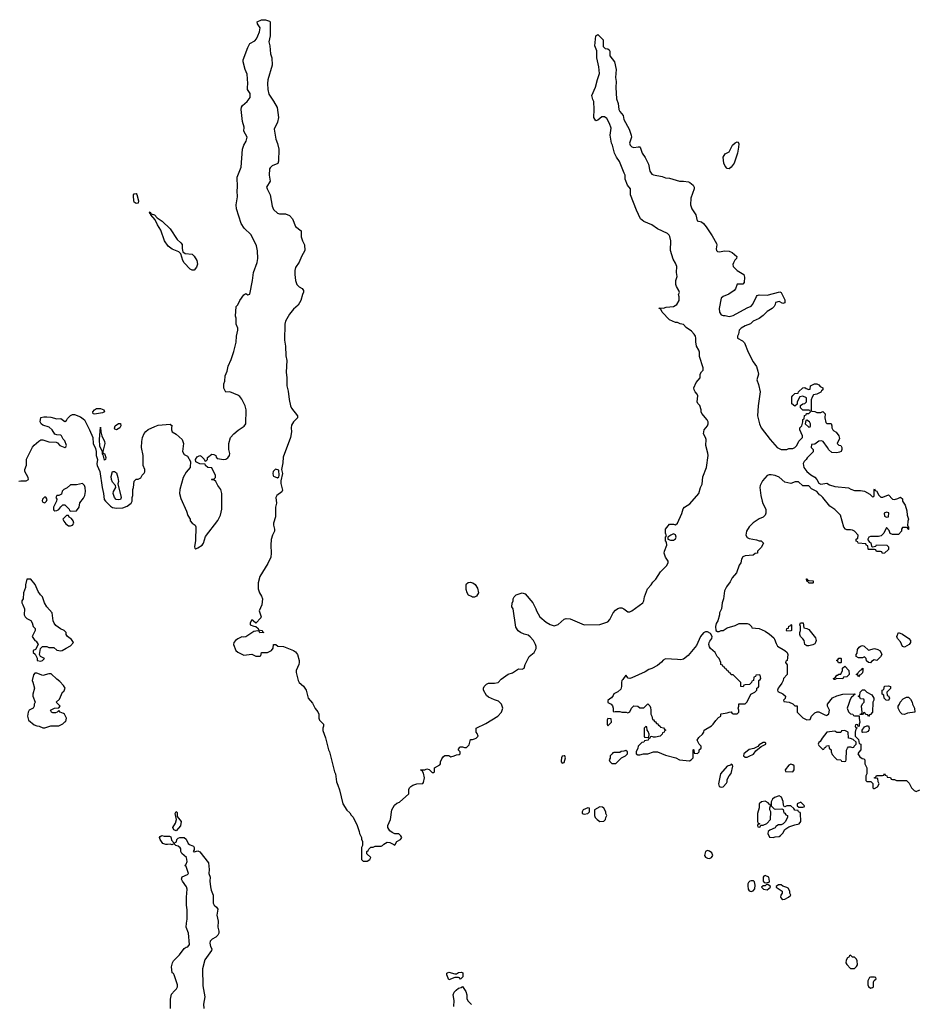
# Model space of a CAD drawing. Header units: inches. Extents: x 1861287 to 2052918, y 204622 to 437896.
# Tile 81 of 215: x 1905458 to 1914500, y 318393 to 328292. Entities that reach past the tile are written whole.
import ezdxf

# ---------------------------------------------------------------- set-up
doc = ezdxf.new("R2010")
doc.units = ezdxf.units.IN
doc.header["$MEASUREMENT"] = 0
for name, color, linetype in [('B9301', 7, 'Continuous'), ('B9302', 7, 'Continuous'), ('B9311', 7, 'Continuous'), ('B9312', 7, 'Continuous')]:
    doc.layers.add(name, color=color, linetype=linetype)

msp = doc.modelspace()

# ---------------------------------------------------------------- linework, layer by layer
at = {"layer": 'B9301', "color": 5}
for points, elevation in [([(1906943.3, 320000), (1906930, 319999), (1906926.9, 320000)], 140), ([(1906974.8, 318350), (1906974.3, 318445.7), (1906985.4, 318494.6), (1907012.7, 318530), (1907034.5, 318550), (1907043, 318570), (1907043.1, 318590), (1907009.6, 318689.6), (1907003.1, 318703.1), (1906989.4, 318710), (1906985.1, 318770), (1906992.4, 318810), (1907003.1, 318830), (1907063.5, 318890), (1907110, 318954.8), (1907130, 318966.8), (1907149.3, 318970.7), (1907165.6, 318994.4), (1907155.4, 319110), (1907131.6, 319170), (1907133.6, 319210), (1907142.4, 319250), (1907142.7, 319342.7), (1907134.5, 319390), (1907133.6, 319470), (1907142, 319550), (1907135.5, 319575.5), (1907092.7, 319630), (1907084.5, 319650), (1907090, 319676), (1907143.1, 319696.9), (1907155.3, 319710), (1907130, 319778), (1907118, 319790), (1907130, 319802), (1907140.9, 319830), (1907136, 319870), (1907088.7, 319910), (1907079, 319930), (1907077.2, 319957.2), (1907070, 319968), (1907050, 319982), (1907026, 319990), (1907016, 320000)], 140), ([(1906995, 320000), (1906990, 319998), (1906980, 320000)], 140), ([(1907164.8, 320000), (1907170, 319996.3), (1907204.7, 319984.7), (1907211.3, 319968.7), (1907212.7, 319947.3), (1907202, 319930), (1907210, 319926), (1907250, 319936), (1907270, 319926.8), (1907355.6, 319815.6), (1907360.9, 319750), (1907359, 319710), (1907372.3, 319670), (1907370.2, 319629.9), (1907375.4, 319575.4), (1907382.4, 319542.4), (1907404, 319490), (1907402, 319410), (1907411.1, 319391.1), (1907434.9, 319370), (1907448.4, 319350), (1907440.8, 319290), (1907452.5, 319230), (1907447.9, 319170), (1907459.6, 319130), (1907460.2, 319110), (1907450.1, 319089.9), (1907430.3, 319070), (1907392.7, 319047.3), (1907373.4, 319026.6), (1907367.7, 319007.8), (1907375.2, 318975.2), (1907388.2, 318950), (1907386, 318934), (1907318.5, 318841.5), (1907295.6, 318750), (1907299.4, 318579.4), (1907317.6, 318470), (1907306.5, 318393.5), (1907310.2, 318350)], 140), ([(1908902, 320000), (1908902, 319990), (1908894, 319970), (1908894, 319850), (1908910, 319834), (1908950, 319834), (1908978, 319850), (1908986, 319870), (1908947.3, 319907.3), (1908946, 319930), (1908962, 319938), (1908967.3, 319952.7), (1908987.3, 319972.7), (1909010, 319974), (1909030, 319982), (1909090, 319982), (1909106, 319990), (1909113.6, 320000)], 160), ([(1909218.2, 320000), (1909230, 319994), (1909233, 320000)], 160), ([(1909820.7, 318370), (1909824.2, 318430), (1909816.2, 318490), (1909825.1, 318514.9), (1909845.2, 318534.8), (1909870, 318554), (1909896.4, 318563.6), (1909910, 318574), (1909942, 318522), (1909951, 318490), (1909951.3, 318450), (1909964.5, 318424.5), (1909998, 318390)], 140)]:
    msp.add_lwpolyline(points, dxfattribs=dict(at, elevation=elevation))
at = {"layer": 'B9301', "color": 5, "elevation": 140}
msp.add_lwpolyline([(1909890, 318646), (1909879, 318659), (1909870, 318662), (1909830, 318664), (1909770, 318639), (1909750, 318688.7), (1909752.5, 318707.5), (1909770, 318718), (1909830, 318698.8), (1909850, 318701), (1909870, 318713), (1909898, 318718), (1909910.8, 318710.8), (1909911, 318669)], close=True, dxfattribs=at)
at = {"layer": 'B9302', "color": 5}
for points, elevation in [([(1905450, 323651), (1905470, 323656), (1905523.1, 323656.9), (1905548, 323670), (1905542, 323690), (1905509.3, 323750), (1905509.2, 323770), (1905528, 323812), (1905527.8, 323872.2), (1905586.3, 323993.7), (1905604.1, 324015.9), (1905650, 324056), (1905670, 324066.8), (1905690, 324066.8), (1905750, 324046.8), (1905823.6, 324043.6), (1905836.9, 324036.9), (1905862, 324010), (1905910, 323991.3), (1905922, 323998), (1905928.7, 324010), (1905910, 324058), (1905894, 324074), (1905878, 324110), (1905870, 324115.3), (1905830, 324118), (1905810, 324126), (1905782.7, 324170), (1905755.1, 324195.1), (1905690, 324217.2), (1905674, 324230), (1905664, 324250), (1905670, 324291.3), (1905700.2, 324299.8), (1905730, 324301), (1905770, 324297.3), (1905830, 324278.8), (1905870, 324282), (1905910, 324252), (1905930, 324262), (1905938, 324282), (1905970, 324314), (1905990, 324322), (1906010, 324322), (1906070, 324298), (1906107.7, 324267.7), (1906159.5, 324170), (1906192, 324090), (1906198, 324030), (1906221.4, 323981.4), (1906227.7, 323950), (1906228.2, 323910), (1906238.7, 323870), (1906232.4, 323827.6), (1906236, 323810), (1906264.4, 323750), (1906286, 323590), (1906300.9, 323530), (1906308.4, 323470), (1906319.3, 323450), (1906370, 323402.4), (1906390, 323388.5), (1906430, 323381.3), (1906494.7, 323385.3), (1906538.3, 323401.7), (1906578, 323430), (1906588.9, 323451.1), (1906589.2, 323490), (1906595.3, 323510), (1906595.3, 323570), (1906602, 323590), (1906610, 323654), (1906630, 323672), (1906647.3, 323672.7), (1906674.6, 323685.4), (1906690, 323714), (1906710, 323734), (1906714.6, 323745.4), (1906715.3, 323770), (1906698, 323810), (1906698, 323910), (1906682, 323990), (1906684, 324050), (1906693.2, 324090), (1906709.5, 324130.5), (1906726.8, 324153.2), (1906749.4, 324170.6), (1906816.5, 324203.5), (1906850, 324214), (1906970, 324224.7), (1906991.3, 324210), (1906985.4, 324194.6), (1906984.7, 324170), (1906992, 324150), (1907030, 324124.7), (1907091.3, 324070), (1907104.7, 324030), (1907094, 323950), (1907110, 323921), (1907143.6, 323903.6), (1907174, 323850), (1907171.6, 323788.4), (1907130, 323742), (1907102, 323690), (1907067.7, 323570), (1907064, 323530), (1907079.1, 323479.1), (1907136, 323350), (1907147.1, 323307.1), (1907172, 323270), (1907172.7, 323252.7), (1907191.6, 323231.6), (1907222, 323210), (1907230, 323194), (1907225.4, 323054.6), (1907214, 322994), (1907218, 322978), (1907230, 322974), (1907250, 322982), (1907293.2, 323010), (1907304, 323030), (1907324.5, 323095.5), (1907450, 323256), (1907475.6, 323310), (1907489.6, 323370), (1907489.5, 323530), (1907478, 323570), (1907449.2, 323610), (1907430, 323648), (1907410, 323666), (1907390, 323666), (1907386, 323670), (1907390, 323674), (1907410, 323674), (1907426, 323690), (1907426, 323710), (1907390, 323786), (1907348.4, 323788.4), (1907326, 323810), (1907322, 323822), (1907270, 323828), (1907228.4, 323848.4), (1907226, 323870), (1907243.1, 323896.9), (1907270, 323912), (1907283.6, 323903.6), (1907312.7, 323872.7), (1907318, 323858), (1907330, 323854), (1907346, 323870), (1907346, 323890), (1907390, 323924.7), (1907410, 323922), (1907430, 323912), (1907432.7, 323892.7), (1907442, 323882), (1907510, 323870.8), (1907530, 323874.8), (1907550, 323887.3), (1907566, 323910), (1907569.3, 323930), (1907559.3, 323970), (1907559.3, 324030), (1907577, 324090), (1907611, 324129), (1907654.3, 324165.7), (1907713.4, 324206.6), (1907731.6, 324230), (1907735.8, 324370), (1907724.2, 324410), (1907690, 324476), (1907670, 324503.7), (1907650, 324517.6), (1907570, 324549.2), (1907530, 324548), (1907510, 324586), (1907509, 324630), (1907520.4, 324659.6), (1907524, 324710), (1907542, 324758), (1907552.3, 324810), (1907582.7, 324877.3), (1907610, 324956), (1907634, 325050), (1907635.8, 325110), (1907649.7, 325170), (1907649.7, 325190), (1907634.5, 325230), (1907635.1, 325290), (1907628.4, 325311.6), (1907635.3, 325410), (1907650, 325424.7), (1907671.9, 325468.1), (1907710, 325524.7), (1907730, 325538), (1907750, 325524.7), (1907770, 325532), (1907798.7, 325670), (1907807.8, 325750), (1907843.9, 325850), (1907851.7, 325890), (1907849.7, 325969.7), (1907839.3, 326019.3), (1907785.1, 326130), (1907715.6, 326195.5), (1907684.7, 326244.7), (1907635.8, 326390), (1907632.3, 326430), (1907646.6, 326510), (1907642.4, 326570), (1907647.3, 326610), (1907644.2, 326710), (1907682.9, 326810), (1907698, 326990), (1907711, 327029), (1907733.6, 327070), (1907743.7, 327110), (1907712, 327170), (1907713, 327210), (1907697.6, 327270), (1907683.5, 327390), (1907687.3, 327412.7), (1907697, 327430), (1907745.2, 327470), (1907775.3, 327510), (1907773.2, 327550), (1907749.3, 327590), (1907746, 327610), (1907751.8, 327650), (1907744.7, 327744.7), (1907725.6, 327790), (1907704.2, 327870), (1907704.2, 327890), (1907750, 328011.3), (1907770, 328051.3), (1907820.2, 328079.8), (1907839.1, 328100.9), (1907853.2, 328130), (1907869.2, 328170), (1907874, 328210), (1907848, 328250), (1907846, 328270), (1907890, 328292), (1907930, 328291.3), (1907970, 328278), (1907976, 328270), (1907974.4, 328130), (1907962.8, 328070), (1907973, 328030), (1907979.1, 327950), (1907992.7, 327910), (1907995.2, 327835.2), (1907953.7, 327686.3), (1907950.3, 327650), (1907953.7, 327590), (1907962.9, 327542.9), (1908010, 327474), (1908046.7, 327410), (1908060.4, 327310), (1908050, 327262), (1908016.4, 327190), (1908031.8, 327090), (1908050, 327046.8), (1908063.9, 326990), (1908060.9, 326870), (1908052.1, 326847.9), (1907996.2, 326823.8), (1907975.7, 326804.3), (1907968.7, 326791.3), (1907964.7, 326730), (1907976.5, 326670), (1907939.5, 326610), (1907944.4, 326590), (1907976.4, 326530), (1907996.9, 326416.9), (1908010, 326384.9), (1908050, 326346.7), (1908070, 326341.1), (1908130, 326339.6), (1908170, 326323.2), (1908199.6, 326290), (1908230, 326214), (1908287.7, 326167.7), (1908288.5, 326108.5), (1908299.3, 326070), (1908319.3, 326030), (1908325.5, 325970), (1908290.5, 325910), (1908265.8, 325854.2), (1908230, 325802), (1908223, 325770), (1908223, 325730), (1908230.6, 325670), (1908244, 325630), (1908265.8, 325605.8), (1908298, 325590), (1908311.3, 325570), (1908311.1, 325551.1), (1908301, 325530), (1908284.7, 325470), (1908256.8, 325423.2), (1908210, 325381.2), (1908170, 325333.2), (1908130, 325262.7), (1908123.2, 325230), (1908120.2, 325070), (1908128.9, 325010), (1908134.3, 324914.3), (1908144.6, 324864.6), (1908134.9, 324750), (1908144.2, 324690), (1908143.1, 324610), (1908156.7, 324556.7), (1908165.2, 324474.8), (1908180.7, 324410), (1908190, 324386), (1908250.8, 324310), (1908251, 324290), (1908210, 324249.2), (1908190, 324214), (1908187.2, 324187.2), (1908190.7, 324150), (1908179.3, 324090), (1908105, 323895), (1908103.9, 323836.1), (1908090.9, 323770.9), (1908098.8, 323730), (1908083.5, 323656.5), (1908084, 323630), (1908098, 323562), (1908093.4, 323546.6), (1908041, 323510), (1908030.8, 323490), (1908038.8, 323430), (1908027.6, 323392.4), (1908027.5, 323292.5), (1908009, 323230), (1908007.7, 323210), (1908020.3, 323170), (1908018, 323150), (1907999.6, 323110), (1907986.4, 323066.4), (1907981.3, 323010), (1907984.6, 322930), (1907981.7, 322890), (1907953.6, 322826.4), (1907870, 322694), (1907853.4, 322630), (1907853.4, 322570), (1907867.3, 322530), (1907890, 322498), (1907897.1, 322470), (1907890.5, 322409.5), (1907864.7, 322350), (1907884.7, 322290), (1907882, 322278), (1907830, 322226), (1907806, 322250), (1907790, 322258), (1907774, 322230), (1907774, 322210), (1907810, 322194), (1907832.7, 322192.7), (1907854, 322170), (1907858, 322158), (1907894, 322150), (1907898, 322138), (1907912, 322130), (1907870, 322128), (1907866, 322146), (1907850, 322148), (1907810, 322142), (1907730, 322088.7), (1907710, 322084), (1907690, 322089), (1907650, 322069.2), (1907626, 322050), (1907611, 322030), (1907606, 322010), (1907632, 321950), (1907650, 321932), (1907710, 321904.7), (1907790, 321912), (1907830, 321894), (1907870, 321894), (1907882, 321898), (1907888.4, 321931.6), (1907950, 321931.3), (1907989.2, 321950.8), (1908004.7, 321975.3), (1908010, 322012), (1908031.6, 322011.6), (1908052.7, 321992.7), (1908110, 321991), (1908210, 321951), (1908230, 321938), (1908250, 321911.3), (1908266, 321850), (1908266, 321830), (1908262.8, 321810), (1908238, 321750), (1908238, 321730), (1908256, 321650), (1908267.7, 321627.7), (1908310.5, 321590.5), (1908338, 321550), (1908358, 321470), (1908399.8, 321419.8), (1908426.4, 321366.4), (1908455.3, 321335.3), (1908464.7, 321310), (1908464.7, 321270), (1908471.3, 321250), (1908511.3, 321210), (1908511.1, 321188.9), (1908504.7, 321170), (1908506.4, 321146.4), (1908530.9, 321070.9), (1908561, 320950), (1908570.8, 320930), (1908621, 320730), (1908631, 320710), (1908641, 320630), (1908656.8, 320596.8), (1908671.1, 320548.9), (1908706, 320410), (1908746.4, 320346.4), (1908776.9, 320316.9), (1908790, 320294), (1908810, 320274), (1908850.7, 320190.7), (1908871.3, 320130), (1908872, 320110), (1908892, 320070), (1908892.7, 320052.7), (1908902, 320030), (1908902, 320000)], 160), ([(1910000, 322493), (1909970, 322508), (1909955.3, 322530), (1909944.7, 322564.7), (1909944, 322610), (1909950, 322622), (1909965.6, 322634.4), (1909990, 322636), (1910000, 322633.3)], 160), ([(1909233, 320000), (1909248.9, 320031.1), (1909286, 320050), (1909296.4, 320063.6), (1909298, 320070), (1909290, 320086), (1909270, 320106), (1909230, 320108), (1909200.2, 320120.2), (1909177.2, 320137.2), (1909159, 320170), (1909159, 320190), (1909185.2, 320250), (1909199, 320350), (1909225.6, 320394.4), (1909250, 320414), (1909274.6, 320425.4), (1909368.7, 320510), (1909370, 320554), (1909375.3, 320570), (1909390, 320584.7), (1909410, 320598), (1909448.7, 320611.3), (1909510, 320614), (1909516.4, 320623.6), (1909528, 320670), (1909516.4, 320716.4), (1909502, 320742), (1909486, 320750), (1909530, 320752), (1909550, 320762), (1909572.7, 320752.7), (1909603.6, 320723.6), (1909616.4, 320723.6), (1909626, 320730), (1909626, 320770), (1909680.4, 320799.6), (1909688, 320810), (1909688.7, 320831.3), (1909700.4, 320859.6), (1909716.4, 320883.6), (1909730, 320894), (1909770, 320894), (1909790, 320882), (1909826, 320890), (1909850, 320902), (1909876.4, 320903.6), (1909886, 320910), (1909886, 320930), (1909866, 320950), (1909883.1, 320976.9), (1909890, 320982), (1909910, 320982), (1909930, 320974), (1909950, 320974), (1909976.4, 321003.6), (1909990, 321054), (1910000, 321054)], 160), ([(1906926.9, 320000), (1906895.3, 320010), (1906869.2, 320050), (1906862, 320070), (1906870, 320082), (1906886, 320090), (1906910, 320084.7), (1906963.6, 320083.6), (1906978, 320078), (1906983.6, 320043.6), (1907010, 320014), (1907034, 320026), (1907038, 320050), (1907050, 320062), (1907069, 320071), (1907112, 320070), (1907130, 320052), (1907150.4, 320010.4), (1907164.8, 320000)], 140), ([(1906980, 320000), (1906970, 320002), (1906943.3, 320000)], 140), ([(1907016, 320000), (1907010, 320006), (1906995, 320000)], 140), ([(1909113.6, 320000), (1909116.4, 320003.6), (1909150, 320022), (1909179.6, 320019.6), (1909218.2, 320000)], 160)]:
    msp.add_lwpolyline(points, dxfattribs=dict(at, elevation=elevation))
for points, elevation in [([(1906630, 326444), (1906610, 326459), (1906603.7, 326470), (1906600.2, 326519.8), (1906601.2, 326530), (1906610, 326541), (1906630, 326544.7), (1906634.6, 326534.6), (1906653, 326470), (1906650, 326448.7)], 160), ([(1907190, 325774), (1907170, 325785.2), (1907110, 325849.3), (1907098.4, 325870), (1907078, 325938), (1907058, 325958), (1906990, 325985.6), (1906950, 326016), (1906914, 326070), (1906877.7, 326177.7), (1906843.6, 326230), (1906820.9, 326280.9), (1906775.3, 326330), (1906778, 326338), (1906770, 326338), (1906762, 326358), (1906770, 326362), (1906781, 326341), (1906814, 326330), (1906839.8, 326299.8), (1906890, 326266), (1906970, 326188), (1907041.8, 326081.8), (1907078.4, 326050), (1907090, 326030.7), (1907090.3, 325990.3), (1907096.8, 325956.8), (1907121.3, 325941.3), (1907190, 325933.4), (1907210, 325916), (1907237.3, 325870), (1907244.7, 325835.3), (1907235.3, 325804.7), (1907210, 325775.3)], 160), ([(1906210, 324326), (1906198, 324330), (1906194, 324350), (1906208.7, 324370), (1906230, 324384.7), (1906270, 324384), (1906304.7, 324370), (1906310, 324349.2), (1906290, 324339.3), (1906230, 324329.3)], 160), ([(1906310, 323864), (1906296.4, 323916.4), (1906290, 323926), (1906289, 323949), (1906264, 324004), (1906259.5, 324070), (1906270, 324194), (1906274, 324150), (1906284.7, 324110), (1906310, 324052), (1906313.4, 324030), (1906292, 323952), (1906294, 323934), (1906310, 323932), (1906324.7, 323890), (1906322, 323870)], 160), ([(1906430, 324169.6), (1906415.3, 324175.3), (1906410, 324186), (1906419, 324210), (1906450, 324232), (1906470, 324232), (1906474, 324210), (1906464.7, 324190)], 160), ([(1906450, 323464.5), (1906427.7, 323467.7), (1906410, 323489), (1906396, 323530), (1906399.3, 323550), (1906424, 323590), (1906422, 323610), (1906390, 323644), (1906381.2, 323670), (1906378, 323698), (1906390, 323750.5), (1906412, 323750), (1906430, 323738), (1906446, 323690), (1906450.4, 323650), (1906444.7, 323624.7), (1906476.4, 323490), (1906470, 323469.5)], 160), ([(1908030, 323772.4), (1908007.1, 323750), (1908001, 323730), (1908004.8, 323710), (1908010, 323702.4), (1908050, 323684.9), (1908063.7, 323696.3), (1908067, 323710), (1908063.1, 323763.1)], 160), ([(1906090, 323628.7), (1906030, 323615.3), (1905970, 323615.3), (1905935.3, 323584.7), (1905902, 323570), (1905886.4, 323553.6), (1905878, 323522), (1905851.6, 323508.4), (1905832.7, 323507.3), (1905823.6, 323496.4), (1905822, 323490), (1905831.3, 323471.3), (1905826.8, 323450), (1905798, 323390), (1905797.3, 323370), (1905802, 323362), (1905810, 323354.8), (1905830, 323357.3), (1905852.7, 323367.3), (1905870, 323394), (1905890, 323414), (1905910, 323414), (1905954, 323370), (1905958, 323358), (1905972.7, 323352.7), (1906030, 323354), (1906055.3, 323390), (1906064, 323436), (1906098.6, 323481.4), (1906113.2, 323510), (1906119, 323550), (1906117.2, 323590), (1906108.7, 323610)], 160), ([(1905710, 323495.3), (1905688, 323472), (1905685.5, 323454.5), (1905690, 323441), (1905710, 323434.8), (1905729, 323450), (1905732.7, 323470), (1905724.7, 323484.7)], 160), ([(1905930, 323308), (1905892, 323270), (1905901, 323250), (1905923, 323223), (1905950, 323204.9), (1905970, 323202.4), (1905989.6, 323210.4), (1905997.7, 323222.3), (1906000.7, 323230), (1905995.3, 323255.3), (1905978.3, 323278.3), (1905955.3, 323290), (1905950, 323306)], 160), ([(1905570, 322666), (1905530, 322666), (1905518, 322610), (1905516.9, 322583.1), (1905496, 322530), (1905491.3, 322470), (1905481, 322450), (1905478, 322430), (1905490.7, 322410.7), (1905504.7, 322370), (1905502, 322310), (1905512, 322290), (1905530, 322272), (1905570, 322252), (1905584.7, 322230), (1905592, 322190), (1905612, 322170), (1905612, 322150), (1905582, 322090), (1905610, 322052), (1905623.6, 322043.6), (1905642, 322010), (1905618, 321962), (1905594, 321950), (1905594, 321930), (1905612.7, 321912.7), (1905619.6, 321899.6), (1905632, 321872), (1905634, 321850), (1905670, 321844.7), (1905686, 321850), (1905706, 321870), (1905666, 321890), (1905658, 321910), (1905666, 321970), (1905688.4, 321991.6), (1905730, 321992), (1905750, 321982), (1905799.6, 321979.6), (1905832.7, 321952.7), (1905870, 321946), (1905886, 321950), (1905924.7, 321975.3), (1905970, 321996), (1905998, 322030), (1905980.2, 322060.2), (1905938, 322090), (1905926, 322110), (1905926, 322130), (1905906, 322150), (1905867.3, 322167.3), (1905821.2, 322201.2), (1905804.7, 322224.7), (1905795.3, 322250), (1905786, 322330), (1905729.1, 322389.1), (1905708.7, 322430), (1905688.7, 322490), (1905668.7, 322510), (1905644.7, 322544.7), (1905613.6, 322613.6)], 160), ([(1905630, 321724), (1905610, 321722), (1905595.3, 321704.7), (1905582, 321650), (1905591.1, 321631.1), (1905606, 321570), (1905591.6, 321511.6), (1905591.6, 321491.6), (1905614, 321430), (1905602, 321410), (1905602, 321390), (1905594, 321370), (1905554, 321350), (1905542, 321330), (1905536, 321290), (1905546, 321250), (1905602, 321202), (1905631.6, 321191.6), (1905654, 321190), (1905690, 321172), (1905710, 321171.3), (1905750, 321184.7), (1905770, 321191.3), (1905850, 321192), (1905890, 321212), (1905910, 321234), (1905922, 321238), (1905928, 321270), (1905908.9, 321308.9), (1905898, 321318), (1905866, 321330), (1905850, 321346), (1905834, 321330), (1905816.9, 321323.1), (1905790, 321324), (1905778, 321330), (1905768, 321350), (1905808.4, 321371.6), (1905850, 321374), (1905866, 321390), (1905826, 321430), (1905858, 321462), (1905888, 321530), (1905902, 321538), (1905915.3, 321570), (1905898.6, 321598.6), (1905860.2, 321640.2), (1905830, 321662), (1905775.1, 321715.1), (1905750, 321717.2), (1905690, 321698)], 160), ([(1907030, 320138), (1907008, 320148), (1906998, 320170), (1907024.1, 320215.9), (1907035.3, 320250), (1907019, 320310), (1907031, 320331), (1907042, 320322), (1907042, 320282), (1907081, 320230), (1907073.2, 320186.8)], 140)]:
    msp.add_lwpolyline(points, close=True, dxfattribs=dict(at, elevation=elevation))
at = {"layer": 'B9311', "color": 5, "elevation": 160}
for points in [[(1912370, 319939.3), (1912350.5, 319929.5), (1912342.4, 319890), (1912351.8, 319871.8), (1912370, 319861.3), (1912390, 319860.3), (1912410, 319868.2), (1912423.6, 319890), (1912414.6, 319914.6), (1912390, 319934)], [(1912810, 319636), (1912798, 319630), (1912782.8, 319617.2), (1912777.1, 319602.9), (1912775.2, 319584.8), (1912780.5, 319550), (1912790, 319534.8), (1912810, 319526.8), (1912830, 319534), (1912847, 319553), (1912849.4, 319590), (1912843.1, 319623.1), (1912834.6, 319634.6)], [(1912950, 319689), (1912936.9, 319683.1), (1912931, 319670), (1912931.1, 319631.1), (1912939.6, 319619.6), (1912950, 319616), (1912990, 319622), (1912994, 319630), (1912988.7, 319670)], [(1912976.4, 319596.4), (1912963.6, 319596.4), (1912950, 319586), (1912930, 319586), (1912914, 319570), (1912934, 319550), (1912970, 319544.7), (1913006, 319570), (1913002, 319582)], [(1913085.4, 319594.6), (1913062, 319578), (1913062, 319570), (1913122, 319530), (1913121, 319510), (1913108.1, 319491.9), (1913104.4, 319470), (1913115.6, 319455.6), (1913130, 319448.5), (1913150, 319450.4), (1913184, 319470), (1913208, 319490), (1913198, 319510), (1913198, 319530), (1913180.4, 319560.4), (1913170, 319568), (1913130, 319582), (1913110, 319594)], [(1913810, 318886), (1913798, 318882), (1913792.7, 318867.3), (1913778, 318862), (1913763.6, 318836.4), (1913762, 318810), (1913770, 318794), (1913810, 318754), (1913850, 318754), (1913870, 318774), (1913878, 318790), (1913875.3, 318830), (1913870, 318846), (1913850, 318866), (1913827.3, 318867.3)], [(1914050, 318666), (1914010, 318666), (1913998, 318662), (1913982, 318630), (1913982, 318590), (1913990, 318574), (1914010, 318554), (1914030, 318562), (1914038, 318570), (1914040.4, 318619.6), (1914047.3, 318632.7), (1914066, 318650), (1914062, 318662)]]:
    msp.add_lwpolyline(points, close=True, dxfattribs=at)
at = {"layer": 'B9312', "color": 5, "elevation": 160}
for points in [[(1910000, 321054), (1910010, 321054), (1910030, 321062), (1910046, 321070), (1910066, 321090), (1910056.4, 321116.4), (1910046, 321130), (1910046, 321170), (1910143.1, 321216.9), (1910264, 321290), (1910302, 321330), (1910314, 321370), (1910301.2, 321410), (1910270, 321441.2), (1910230, 321454), (1910170, 321482), (1910150, 321498), (1910119, 321550), (1910119, 321570), (1910125.2, 321590), (1910150, 321611.3), (1910170, 321621), (1910230, 321621), (1910266, 321630), (1910296.4, 321663.6), (1910369.3, 321710.7), (1910410, 321726), (1910470, 321764.7), (1910510, 321762), (1910528.4, 321771.6), (1910539, 321810), (1910579, 321890), (1910629.1, 321930.9), (1910648.7, 321970), (1910648.7, 321990), (1910642, 322010), (1910622, 322050), (1910590, 322088.7), (1910570, 322104), (1910530, 322114), (1910492.9, 322132.9), (1910469.3, 322149.3), (1910445.6, 322185.6), (1910418, 322370), (1910406, 322390), (1910407.3, 322427.3), (1910418, 322450), (1910418, 322470), (1910428, 322490), (1910449.3, 322510.7), (1910510, 322531.3), (1910539.8, 322519.8), (1910616, 322430), (1910646, 322370), (1910651, 322350), (1910684.7, 322290), (1910750, 322234.8), (1910790, 322210.8), (1910830, 322198.8), (1910869.4, 322210.6), (1910930, 322266), (1910950, 322270.8), (1910990, 322267.7), (1911130, 322207.7), (1911290, 322210.6), (1911370, 322237.3), (1911390, 322262.8), (1911423.6, 322330), (1911444.8, 322355.2), (1911470, 322374), (1911490, 322379.5), (1911510, 322378.4), (1911530.3, 322370.3), (1911570, 322339.1), (1911590, 322340.5), (1911611, 322349), (1911721.6, 322430), (1911731.1, 322450), (1911736.3, 322490), (1911768.2, 322571.8), (1911803.7, 322610), (1911821.1, 322638.9), (1911851, 322669), (1911897.7, 322742.3), (1911957.7, 322802.3), (1911975.1, 322830), (1911974.5, 322850), (1911949.5, 322890), (1911937, 322930), (1911939.3, 322950), (1911964, 323010), (1911959, 323039), (1911948.4, 323051.6), (1911948, 323090), (1911958, 323102), (1911948, 323130), (1911948.7, 323170), (1911990, 323222), (1912030, 323222), (1912050, 323212), (1912068, 323230), (1912112.5, 323327.5), (1912125.1, 323374.9), (1912139, 323390), (1912194.6, 323425.4), (1912285.2, 323530), (1912302, 323590), (1912317.5, 323622.5), (1912325.4, 323694.6), (1912360.5, 323790), (1912376.9, 323910), (1912374.7, 323934.7), (1912355.1, 324010), (1912358, 324070), (1912351.4, 324091.4), (1912329.3, 324130), (1912339.3, 324170), (1912372.7, 324210), (1912379.3, 324230), (1912379.3, 324250), (1912369.2, 324270), (1912314.6, 324334.6), (1912308.7, 324350), (1912309, 324370), (1912292.9, 324412.9), (1912274.6, 324434.6), (1912268.9, 324448.9), (1912275.3, 324510), (1912268.9, 324528.9), (1912248, 324550), (1912238, 324570), (1912235.3, 324590), (1912256.5, 324643.5), (1912298, 324690), (1912298, 324730), (1912310, 324752), (1912328, 324770), (1912328.4, 324791.6), (1912290, 324906), (1912289.1, 324949.1), (1912284, 324970), (1912261.2, 325010), (1912253.6, 325053.6), (1912253.2, 325090), (1912249.3, 325110), (1912238.4, 325130), (1912210, 325159.5), (1912157.5, 325197.5), (1912130, 325228.7), (1912095.3, 325235.3), (1912068.4, 325248.4), (1912050, 325248.7), (1911990, 325274), (1911915.3, 325350), (1911902, 325382), (1911886, 325390), (1911890, 325394), (1911930, 325392), (1911956.4, 325403.6), (1912030, 325407.7), (1912064.5, 325430), (1912085.6, 325470), (1912086.3, 325506.3), (1912081.2, 325530), (1912089, 325550), (1912084, 325570), (1912059, 325610), (1912054, 325630), (1912054, 325670), (1912065.2, 325710), (1912060.7, 325750), (1912062.6, 325810), (1912050, 325844.5), (1912024.8, 325884.8), (1911998.3, 325970), (1912003.1, 326070), (1911993.9, 326113.9), (1911987.1, 326127.1), (1911970, 326141.6), (1911869.8, 326189.8), (1911810.6, 326230.6), (1911730, 326262.7), (1911699.1, 326290), (1911656.8, 326376.8), (1911596.8, 326530), (1911598.2, 326590), (1911565.7, 326630), (1911543.5, 326690), (1911542, 326730), (1911534, 326750), (1911486.1, 326866.1), (1911455.6, 326910), (1911437.6, 326950), (1911416, 327030), (1911406.6, 327050), (1911391.2, 327130), (1911401.7, 327201.7), (1911387.8, 327250), (1911359.8, 327299.7), (1911335.8, 327315.8), (1911310, 327314), (1911270, 327281.2), (1911250, 327275.3), (1911229.4, 327309.4), (1911233.2, 327390), (1911229.1, 327469.1), (1911219, 327490), (1911209.4, 327530), (1911246.6, 327613.4), (1911264.5, 327690), (1911285.6, 327750), (1911279.1, 327819.1), (1911258.4, 327910), (1911258, 327978), (1911238, 328030), (1911249.3, 328130.7), (1911270, 328142), (1911322, 328090), (1911322.8, 328022.8), (1911341, 328001), (1911370, 327998), (1911382, 327990), (1911390, 327974), (1911390.7, 327930), (1911437.1, 327870), (1911454, 327790), (1911446, 327710), (1911452.1, 327672.1), (1911450.4, 327610), (1911457.5, 327497.5), (1911473.4, 327450), (1911480.7, 327390), (1911490.5, 327370.5), (1911523, 327330), (1911531.8, 327290), (1911583.7, 327190), (1911604.9, 327130), (1911607.4, 327110), (1911586.4, 327050), (1911593, 327030), (1911610, 327013), (1911630, 327006.4), (1911673.8, 327013.8), (1911690, 327014.4), (1911694.4, 327010), (1911714.9, 326950), (1911745.7, 326905.7), (1911778.6, 326838.6), (1911792.1, 326770), (1911810, 326740.3), (1911830, 326731.1), (1911914.9, 326714.9), (1911950, 326700.7), (1911990, 326698.8), (1912088.3, 326668.3), (1912130, 326668), (1912180.5, 326660.5), (1912194.9, 326654.9), (1912227.3, 326630), (1912236.3, 326610), (1912237.1, 326590), (1912203.4, 326496.6), (1912199.1, 326430), (1912213, 326390), (1912255.5, 326330), (1912266.8, 326270), (1912310, 326259.1), (1912330, 326243), (1912357.1, 326210), (1912418.3, 326118.3), (1912462.8, 326042.8), (1912466, 326030), (1912457.6, 325990), (1912460.4, 325970), (1912470, 325963.1), (1912490, 325959.5), (1912546.7, 325966.7), (1912590, 325964), (1912618, 325950), (1912664.7, 325910), (1912662, 325890), (1912645.4, 325874.6), (1912630.9, 325849.1), (1912627.3, 325830), (1912630.8, 325810), (1912670.7, 325770), (1912734.8, 325730), (1912743.4, 325703.4), (1912741.3, 325650), (1912726.6, 325633.4), (1912670, 325634), (1912652.1, 325587.9), (1912640.5, 325570), (1912586, 325534), (1912528.4, 325510), (1912510, 325491.6), (1912487.7, 325390), (1912491, 325350), (1912510, 325326), (1912530, 325318.8), (1912550, 325318.8), (1912590, 325307.3), (1912630, 325318.4), (1912770, 325396), (1912810, 325411.3), (1912826.3, 325433.7), (1912864, 325510), (1912870, 325518), (1912890, 325526), (1912970, 325522.8), (1913096.9, 325556.9), (1913112, 325550), (1913150, 325474), (1913150, 325446), (1913130, 325438), (1913090, 325458), (1913054, 325450), (1913052, 325430), (1913042, 325410), (1913022, 325390), (1912970, 325359), (1912930, 325319), (1912890, 325289.2), (1912830, 325262), (1912804.4, 325235.6), (1912750, 325215.1), (1912710.6, 325190), (1912690.5, 325170), (1912682.8, 325130), (1912671.3, 325110), (1912671.3, 325090), (1912722.4, 325062.4), (1912742, 325042), (1912778.7, 324950), (1912830, 324850.8), (1912863.9, 324803.9), (1912878.7, 324758.7), (1912884.4, 324730), (1912865.7, 324670), (1912883.9, 324623.9), (1912901.1, 324550), (1912881.3, 324410), (1912873.4, 324310), (1912894.8, 324230), (1912911, 324190), (1913001, 324070), (1913070.7, 323990.7), (1913110, 323971.3), (1913130, 323971.3), (1913170, 323972), (1913190, 323982), (1913230, 323982), (1913250, 323992), (1913268, 324010), (1913290, 324054), (1913326, 324090), (1913326, 324110), (1913298, 324170), (1913298, 324190), (1913318, 324210), (1913328, 324250), (1913328.4, 324271.6), (1913342, 324278), (1913347.3, 324312.7), (1913362, 324318), (1913367.3, 324332.7), (1913390, 324334), (1913406, 324350), (1913402, 324362), (1913390, 324366), (1913330, 324366), (1913306, 324390), (1913307.3, 324412.7), (1913328.4, 324431.6), (1913350, 324434), (1913366, 324450), (1913366, 324490), (1913330, 324506), (1913298, 324502), (1913274, 324450), (1913272.7, 324427.3), (1913250, 324406), (1913218, 324430), (1913220.4, 324499.6), (1913227.3, 324512.7), (1913250, 324534), (1913282, 324538), (1913286, 324550), (1913328.4, 324591.6), (1913350, 324594), (1913363.6, 324583.6), (1913390, 324574), (1913402, 324578), (1913406, 324610), (1913446, 324630), (1913470, 324631), (1913490, 324622), (1913504.7, 324604.7), (1913532, 324590), (1913531.3, 324570), (1913518, 324562), (1913510, 324548), (1913470, 324526), (1913438, 324522), (1913423.6, 324496.4), (1913414, 324470), (1913412.7, 324447.3), (1913414, 324370), (1913418, 324358), (1913450, 324354), (1913470, 324342), (1913510, 324342), (1913530, 324352), (1913554, 324330), (1913551.3, 324290), (1913561, 324241), (1913570, 324232), (1913612.7, 324232.7), (1913622, 324210), (1913622, 324190), (1913632, 324170), (1913639.6, 324159.6), (1913663.6, 324143.6), (1913691.3, 324110), (1913696.9, 324083.1), (1913674, 324030), (1913690, 324014), (1913711.1, 324011.1), (1913722, 323990), (1913722, 323970), (1913714, 323950), (1913696.9, 323943.1), (1913670, 323938), (1913620.4, 323940.4), (1913590, 323966), (1913578, 323990), (1913532.9, 324052.9), (1913518, 324058), (1913490, 324055.3), (1913450, 324026), (1913418, 324022), (1913414, 323990), (1913431.6, 323971.6), (1913431.6, 323948.4), (1913371.6, 323888.4), (1913362, 323870), (1913342, 323850), (1913332, 323830), (1913338, 323790), (1913370.9, 323750.9), (1913410, 323718), (1913450, 323692), (1913470.9, 323670.9), (1913491.6, 323631.6), (1913510, 323622), (1913570, 323632), (1913596.9, 323616.9), (1913650, 323598), (1913790, 323584.7), (1913811.1, 323571.1), (1913850, 323558), (1913910, 323558), (1913950, 323552), (1914003.6, 323523.6), (1914030, 323494), (1914042, 323498), (1914046, 323510), (1914046, 323570), (1914050, 323574), (1914058, 323558), (1914070, 323554), (1914091.6, 323511.6), (1914112.7, 323492.7), (1914132.7, 323492.7), (1914190, 323514), (1914230, 323471.3), (1914250, 323466.8), (1914283.1, 323476.9), (1914310, 323492), (1914314, 323490), (1914330, 323474), (1914332, 323450), (1914358, 323410), (1914374.4, 323354.4), (1914378, 323310), (1914391.3, 323270), (1914384.7, 323250), (1914382, 323202), (1914392, 323190), (1914392.7, 323167.3), (1914387.3, 323167.3), (1914382, 323182), (1914370, 323186), (1914330, 323186), (1914322, 323170), (1914322, 323150), (1914290, 323118), (1914230, 323118), (1914207.3, 323127.3), (1914196.4, 323156.4), (1914170, 323186), (1914142, 323130), (1914115.3, 323104.7), (1914090, 323098), (1914010, 323095.3), (1913994, 323090), (1913982, 323070), (1913982, 323062), (1913994, 323050), (1913998, 323038), (1914012.7, 323032.7), (1914018, 322998), (1914030, 322994), (1914062, 322998), (1914070, 323014), (1914174, 323010), (1914191.6, 322991.6), (1914190, 322966), (1914150, 322928), (1914130, 322926), (1914122, 322942), (1914110, 322946), (1914070, 322946), (1914062, 322962), (1914050, 322966), (1913990, 322966), (1913986, 322970), (1913982, 323002), (1913970, 323006), (1913962, 323022), (1913886, 323030), (1913882, 323042), (1913866, 323050), (1913866, 323070), (1913882, 323078), (1913886, 323110), (1913848, 323150), (1913830, 323159), (1913810, 323164), (1913770, 323162), (1913758, 323170), (1913742, 323190), (1913708, 323310), (1913650, 323368.7), (1913601.5, 323401.5), (1913530, 323488.7), (1913510, 323508), (1913495.3, 323515.3), (1913488, 323530), (1913470, 323548), (1913416.4, 323576.4), (1913390, 323606), (1913330, 323606), (1913287.3, 323647.3), (1913252.7, 323647.3), (1913210, 323628.7), (1913150, 323644), (1913092.1, 323692.1), (1913050, 323709.2), (1913010, 323717.2), (1912990, 323717.2), (1912972, 323710), (1912925.2, 323654.8), (1912901, 323610), (1912896, 323590), (1912906, 323510), (1912921, 323450), (1912927.5, 323427.5), (1912956, 323370), (1912956, 323330), (1912951, 323310), (1912930.6, 323289.4), (1912890, 323274), (1912830, 323233.2), (1912810, 323214), (1912790, 323193.2), (1912763.8, 323150), (1912756.3, 323110), (1912770, 323086), (1912790, 323074.8), (1912863.6, 323063.6), (1912890, 323052), (1912910, 323052), (1912934, 323030), (1912910, 322986), (1912874, 322950), (1912872.7, 322927.3), (1912850, 322926), (1912831.3, 322908.7), (1912750, 322902), (1912727.5, 322892.5), (1912711.3, 322870), (1912704.7, 322830), (1912690.9, 322809.1), (1912661, 322730), (1912618, 322682), (1912598.5, 322641.5), (1912562.8, 322590), (1912542.8, 322550), (1912530.9, 322469.1), (1912518, 322430), (1912511.3, 322370), (1912491.3, 322330), (1912490.9, 322309.1), (1912476, 322250), (1912459.8, 322220.2), (1912451.3, 322190), (1912454, 322150), (1912470, 322142), (1912490, 322142), (1912510, 322152), (1912530, 322152), (1912570, 322178), (1912650, 322202), (1912690, 322222), (1912770, 322222), (1912790, 322214), (1912814, 322190), (1912818, 322178), (1912890, 322172), (1912950, 322144.7), (1912995.3, 322115.3), (1913036.9, 322076.9), (1913045.4, 322065.4), (1913059.8, 322019.8), (1913074.8, 321994.8), (1913150, 321951.3), (1913171.3, 321930), (1913178, 321910), (1913171.6, 321848.4), (1913158, 321842), (1913154, 321830), (1913172.7, 321807.3), (1913171.3, 321710), (1913134, 321670), (1913132, 321650), (1913119.6, 321620.4), (1913090, 321586), (1913082, 321570), (1913074, 321550), (1913078, 321538), (1913130, 321514), (1913154, 321490), (1913152.7, 321467.3), (1913134, 321450), (1913138, 321438), (1913191.6, 321431.6), (1913230, 321414), (1913250, 321394), (1913274, 321394), (1913274, 321330), (1913330, 321272), (1913350, 321262), (1913370, 321254), (1913402, 321258), (1913418, 321290), (1913450, 321322), (1913472.7, 321332.7), (1913490, 321334), (1913550, 321302), (1913570, 321298), (1913578, 321302), (1913590, 321314), (1913598, 321350), (1913578, 321390), (1913578, 321410), (1913626, 321474), (1913670, 321496), (1913730, 321511.3), (1913850, 321514), (1913854, 321510), (1913838, 321502), (1913834, 321490), (1913818, 321482), (1913803.5, 321456.5), (1913790, 321406), (1913774, 321370), (1913790, 321334), (1913810, 321314), (1913831.6, 321311.6), (1913838, 321298), (1913850, 321294), (1913894, 321294), (1913894, 321266), (1913902, 321230), (1913894, 321210), (1913894, 321190), (1913886, 321186), (1913882, 321202), (1913870, 321206), (1913858, 321202), (1913854, 321190), (1913858, 321178), (1913874, 321174), (1913862, 321158), (1913854, 321130), (1913854, 321090), (1913890, 321054), (1913894, 321014), (1913912, 321010), (1913911.3, 320950), (1913891.6, 320928.4), (1913882, 320910), (1913901, 320881), (1913926, 320866), (1913942, 320862), (1913954, 320850), (1913954, 320810), (1913972, 320770), (1913971.3, 320710), (1913962, 320690), (1913963.6, 320643.6), (1913972.7, 320632.7), (1914012, 320632), (1914032.7, 320612.7), (1914034, 320570), (1914043.6, 320563.6), (1914050, 320562), (1914080.4, 320579.6), (1914098, 320610), (1914086, 320630), (1914082, 320662), (1914050, 320666), (1914050, 320674), (1914062, 320678), (1914070, 320694), (1914130, 320694), (1914142, 320698), (1914150, 320714), (1914158, 320698), (1914174, 320690), (1914178, 320678), (1914210, 320674), (1914218, 320658), (1914230, 320654), (1914250, 320654), (1914270, 320642), (1914370, 320642), (1914396.9, 320616.9), (1914422, 320570), (1914450, 320542), (1914470, 320534), (1914506, 320550)], [(1910000, 322633.3), (1910012, 322630), (1910034.4, 322614.4), (1910058, 322578), (1910070.6, 322529.4), (1910050, 322495.3), (1910030, 322488), (1910010, 322488), (1910000, 322493)]]:
    msp.add_lwpolyline(points, dxfattribs=at)
for points in [[(1912590, 326793.2), (1912570, 326797.2), (1912550, 326819), (1912536, 326850), (1912529.5, 326910), (1912550, 326944.7), (1912590, 326962), (1912624, 327030), (1912650, 327054), (1912670, 327064.7), (1912679.8, 327059.8), (1912685.4, 327045.4), (1912684, 327010), (1912673, 326950), (1912638, 326850), (1912610, 326809.2)], [(1913370, 324266), (1913358, 324262), (1913354, 324230), (1913390, 324194), (1913402, 324198), (1913406, 324210), (1913406, 324230), (1913398, 324250)], [(1914170, 323341.2), (1914147.9, 323332.1), (1914150, 323302), (1914170, 323291.3), (1914190, 323294), (1914193.6, 323333.6)], [(1912030, 323122.7), (1912002, 323110), (1911974, 323090), (1911974, 323070), (1912000.5, 323060.5), (1912030, 323059.3), (1912050, 323071.3), (1912055.1, 323090), (1912050, 323114)], [(1913390, 322626), (1913382, 322642), (1913368.4, 322648.4), (1913366, 322670), (1913374, 322670), (1913378, 322658), (1913392.7, 322652.7), (1913434, 322650), (1913434, 322630), (1913430, 322626)], [(1913170, 322146), (1913166, 322150), (1913168, 322170), (1913186, 322174), (1913190, 322194), (1913202, 322198), (1913210, 322212), (1913214, 322210), (1913214, 322150), (1913210, 322148)], [(1913370, 321998), (1913348, 322010), (1913342, 322050), (1913330, 322068), (1913306, 322090), (1913298, 322110), (1913298, 322130), (1913306, 322150), (1913306, 322190), (1913298, 322210), (1913306, 322230), (1913332, 322230), (1913338, 322178), (1913370, 322172), (1913390, 322162), (1913456, 322076), (1913462, 322050), (1913458, 322030), (1913450, 322018), (1913430, 322008.7), (1913390, 321998)], [(1912370, 322138), (1912350, 322138), (1912330, 322128), (1912301, 322090), (1912261, 321999), (1912178.5, 321901.5), (1912130, 321862), (1912104.7, 321855.3), (1912070, 321860.9), (1911950, 321865.6), (1911925.5, 321854.5), (1911908.1, 321831.9), (1911870, 321799), (1911810, 321768.7), (1911781, 321759), (1911745.4, 321734.6), (1911610, 321676), (1911590, 321669.2), (1911572.7, 321672.7), (1911550, 321702), (1911521.6, 321658.4), (1911510, 321648), (1911505.5, 321630), (1911507.7, 321590), (1911498.5, 321561.5), (1911470, 321534), (1911430, 321513.2), (1911423.5, 321496.5), (1911406.2, 321473.8), (1911390, 321465.2), (1911370, 321446), (1911370, 321427.3), (1911402, 321410), (1911415.3, 321395.3), (1911422, 321370), (1911422, 321342), (1911430, 321334), (1911442, 321338), (1911490, 321338), (1911510, 321332), (1911552, 321332), (1911570, 321322), (1911590, 321334), (1911606, 321370), (1911630, 321394), (1911671.6, 321391.6), (1911690, 321374), (1911730, 321374), (1911772.7, 321412.7), (1911790, 321394), (1911796.9, 321376.9), (1911802, 321350), (1911802, 321310), (1911811.6, 321291.6), (1911818, 321258), (1911830, 321254), (1911838, 321238), (1911850, 321234), (1911858, 321218), (1911870, 321214), (1911878, 321198), (1911894, 321190), (1911898, 321178), (1911930, 321174), (1911938, 321158), (1911954, 321150), (1911938, 321142), (1911934, 321130), (1911918, 321122), (1911914, 321110), (1911894, 321090), (1911850, 321078), (1911830, 321078), (1911810, 321086), (1911798, 321082), (1911792, 321068), (1911778, 321062), (1911774, 321050), (1911738, 321042), (1911730, 321028), (1911710, 321026), (1911672.7, 320987.3), (1911671.6, 320968.4), (1911654, 320930), (1911654, 320910), (1911670, 320902), (1911690, 320902), (1911728.7, 320911.3), (1911770, 320911.3), (1911830, 320931.3), (1911870, 320932), (1911950, 320898), (1912054, 320870), (1912090, 320852), (1912190, 320842), (1912206, 320850), (1912226, 320870), (1912226, 320950), (1912230, 320954), (1912234, 320950), (1912238, 320918), (1912270, 320914), (1912286, 320930), (1912287.3, 320952.7), (1912306, 320970), (1912306, 320990), (1912287.3, 321007.3), (1912268, 321050), (1912283.1, 321076.9), (1912322, 321110), (1912335.3, 321130), (1912338, 321150), (1912410, 321191.3), (1912428.7, 321210), (1912453.6, 321246.4), (1912483.1, 321276.9), (1912506, 321290), (1912506, 321310), (1912510, 321314), (1912570, 321322), (1912588.4, 321331.6), (1912610, 321334), (1912618, 321318), (1912630, 321314), (1912670, 321314), (1912686, 321330), (1912686, 321350), (1912678, 321370), (1912686, 321390), (1912687.3, 321412.7), (1912750, 321414), (1912770, 321434), (1912806, 321510), (1912846, 321530), (1912866, 321550), (1912867.3, 321572.7), (1912882, 321578), (1912886, 321590), (1912886, 321650), (1912902, 321658), (1912906, 321670), (1912902, 321702), (1912890, 321706), (1912858, 321702), (1912852.7, 321687.3), (1912838, 321682), (1912832.7, 321647.3), (1912818, 321642), (1912812.7, 321627.3), (1912792.7, 321607.3), (1912750, 321606), (1912738, 321602), (1912730, 321586), (1912707.3, 321587.3), (1912706, 321630), (1912630, 321706), (1912610, 321706), (1912602, 321722), (1912590, 321726), (1912582, 321742), (1912570, 321746), (1912562, 321762), (1912550, 321766), (1912542, 321782), (1912530, 321786), (1912522, 321802), (1912506, 321810), (1912506, 321830), (1912488.7, 321870), (1912469.4, 321889.4), (1912449.3, 321929.3), (1912402, 321970), (1912390, 321988), (1912384, 322010), (1912388.7, 322030), (1912394.6, 322045.4), (1912415.3, 322070), (1912418, 322090), (1912400.4, 322120.4)], [(1914350, 321985.2), (1914329.6, 321989.6), (1914310, 322038), (1914282, 322070), (1914275.3, 322090), (1914290, 322131.3), (1914330, 322116), (1914396, 322070), (1914412, 322050), (1914411.3, 322030), (1914398, 322010)], [(1913990, 321954), (1914050, 321971), (1914082, 321962), (1914105.4, 321945.4), (1914122, 321910), (1914110, 321886), (1914071.6, 321848.4), (1914044.7, 321855.3), (1914019.6, 321840.4), (1914010, 321826), (1913988, 321828), (1913970, 321846), (1913966, 321870), (1913950, 321886), (1913930, 321878), (1913890, 321878), (1913866, 321890), (1913866, 321910), (1913876.4, 321923.6), (1913880.4, 321959.6), (1913896.4, 321983.6), (1913910, 321994), (1913930, 322002), (1913946, 321994)], [(1913710, 321826), (1913687.3, 321827.3), (1913682, 321842), (1913668.4, 321848.4), (1913670, 321854), (1913682, 321858), (1913690, 321874), (1913710, 321874), (1913714, 321870), (1913714, 321830)], [(1913730, 321666), (1913672.7, 321667.3), (1913650, 321658), (1913640.4, 321660.4), (1913638, 321670), (1913656.4, 321683.6), (1913670, 321702), (1913678, 321702), (1913690, 321712), (1913710, 321714), (1913728, 321750), (1913728, 321772), (1913750, 321792), (1913792, 321750), (1913794, 321710), (1913770, 321686), (1913738, 321682)], [(1913890, 321686), (1913882, 321702), (1913866, 321710), (1913882, 321718), (1913886, 321730), (1913910, 321754), (1913922, 321758), (1913926, 321770), (1913931.6, 321771.6), (1913934, 321750), (1913930, 321726), (1913910, 321706), (1913898, 321702)], [(1913990, 321286), (1913982, 321302), (1913967.3, 321307.3), (1913950, 321326), (1913938, 321322), (1913930, 321306), (1913906, 321306), (1913906, 321310), (1913922, 321318), (1913926, 321330), (1913918, 321390), (1913930, 321414), (1913946, 321430), (1913946, 321450), (1913942, 321462), (1913910, 321466), (1913902, 321482), (1913886, 321490), (1913902, 321498), (1913906, 321530), (1913930, 321554), (1913950, 321554), (1913974, 321530), (1914023.6, 321503.6), (1914042, 321470), (1914042, 321450), (1914032, 321430), (1914031.1, 321328.9), (1914010, 321306), (1913998, 321302)], [(1914190, 321448), (1914166, 321450), (1914146, 321470), (1914142, 321502), (1914126, 321510), (1914126, 321550), (1914142, 321558), (1914150, 321592), (1914190, 321594), (1914212, 321590), (1914211.6, 321568.4), (1914174, 321530), (1914178, 321498), (1914190, 321494), (1914202, 321470)], [(1914350, 321308), (1914329.1, 321309.1), (1914309.1, 321329.1), (1914288, 321370), (1914288, 321390), (1914302, 321410), (1914308.4, 321431.6), (1914336.4, 321463.6), (1914370, 321482), (1914390, 321482), (1914410, 321462), (1914426.8, 321430), (1914430.8, 321410), (1914452, 321370), (1914454, 321330), (1914380.7, 321319.3)], [(1911370, 321266), (1911362, 321250), (1911362, 321210), (1911370, 321194), (1911406, 321230), (1911402, 321262)], [(1911750, 321186), (1911734, 321170), (1911734, 321090), (1911738, 321078), (1911770, 321074), (1911782, 321078), (1911786, 321110), (1911776.4, 321136.4), (1911766, 321150), (1911762, 321182)], [(1913750, 321146), (1913718, 321142), (1913710, 321126), (1913670, 321126), (1913650, 321138), (1913572, 321128), (1913522, 321070), (1913503.6, 321036.4), (1913490, 321026), (1913482, 321010), (1913490, 320994), (1913530, 320954), (1913542, 320958), (1913547.3, 320972.7), (1913562, 320978), (1913567.3, 320992.7), (1913590, 320994), (1913594, 320970), (1913614, 320950), (1913614, 320930), (1913623.6, 320903.6), (1913654, 320870), (1913670, 320854), (1913711.6, 320851.6), (1913718, 320838), (1913750, 320834), (1913762, 320838), (1913766, 320850), (1913768.4, 320948.4), (1913778, 320970), (1913790, 320982), (1913810, 320982), (1913830, 320974), (1913842, 320978), (1913846, 320990), (1913866, 321010), (1913866, 321030), (1913836.4, 321056.4), (1913810, 321066), (1913787.3, 321067.3), (1913786, 321130)], [(1913930, 321126), (1913926, 321130), (1913926, 321150), (1913950, 321182), (1913971.3, 321191.3), (1913990, 321192), (1913996, 321170), (1913991.1, 321148.9), (1913983.6, 321136.4), (1913970, 321128)], [(1912950, 321026), (1912930, 321026), (1912890, 321002), (1912876, 320984), (1912835.3, 320964.7), (1912790, 320954), (1912738, 320910), (1912732, 320890), (1912750, 320878), (1912770, 320878.8), (1912790, 320886.8), (1912831.9, 320908.1), (1912857.2, 320942.8), (1912910, 320984.7), (1912958, 321010), (1912958, 321018)], [(1911550, 320946), (1911530, 320938), (1911503.6, 320936.4), (1911490, 320926), (1911430, 320926), (1911418, 320922), (1911414, 320910), (1911394, 320890), (1911391.6, 320868.4), (1911382, 320850), (1911390, 320834), (1911410, 320814), (1911450, 320814), (1911507.3, 320872.7), (1911546, 320890), (1911566, 320910), (1911566, 320930)], [(1910930, 320893), (1910910, 320888), (1910902.3, 320870), (1910899.6, 320839.6), (1910899.6, 320830), (1910910, 320816.5), (1910930, 320823.1), (1910945.1, 320870), (1910936.9, 320890)], [(1912610, 320806), (1912602, 320798), (1912570, 320788.7), (1912501, 320710), (1912481, 320610), (1912490, 320584.7), (1912510, 320576), (1912530, 320581), (1912563.1, 320616.9), (1912568.7, 320630), (1912570, 320654), (1912589.2, 320690.8), (1912610, 320714), (1912626, 320786), (1912622, 320802)], [(1913210, 320808.7), (1913190, 320798), (1913152, 320750), (1913154, 320734), (1913230, 320732), (1913242, 320750), (1913242, 320790), (1913230, 320802)], [(1912950, 320435.3), (1912914, 320430), (1912892, 320410), (1912892, 320370), (1912874, 320310), (1912874, 320230), (1912878, 320218), (1912894, 320210), (1912894, 320206), (1912878, 320202), (1912874, 320190), (1912878, 320178), (1912890, 320174), (1912902, 320178), (1912906, 320194), (1912930, 320194), (1912966, 320210), (1913006, 320250), (1913007.3, 320327.3), (1912998, 320350), (1912998, 320370), (1913006, 320390), (1913002, 320402), (1912990, 320406), (1912980.4, 320420.4)], [(1913090, 320489.2), (1913046, 320474), (1913025.4, 320454.6), (1913012, 320430), (1913012, 320390), (1913039.6, 320359.6), (1913054.4, 320354.4), (1913116.9, 320356.9), (1913132.7, 320352.7), (1913138, 320318), (1913150, 320314), (1913158, 320298), (1913174, 320290), (1913174, 320270), (1913150.9, 320229.1), (1913131.1, 320208.9), (1913110, 320198), (1913083.6, 320196.4), (1913059.6, 320180.4), (1913051.3, 320168.7), (1912996.9, 320143.1), (1912982, 320130), (1912978, 320110), (1912992.7, 320072.7), (1913030, 320071.3), (1913050, 320078), (1913090, 320082), (1913106, 320090), (1913130, 320114), (1913148.7, 320151.3), (1913190, 320178), (1913250, 320198), (1913293.2, 320206.8), (1913308, 320230), (1913306, 320310), (1913302, 320322), (1913287.3, 320327.3), (1913282, 320342), (1913250, 320346), (1913240.4, 320360.4), (1913207.3, 320387.3), (1913170, 320388), (1913150, 320378), (1913142, 320382), (1913135.3, 320395.3), (1913132.7, 320432.7), (1913116.5, 320476.5)], [(1913310, 320426), (1913274, 320410), (1913274, 320390), (1913290, 320374), (1913330, 320374), (1913342, 320378), (1913346, 320390)], [(1911167.3, 320367.3), (1911122, 320350), (1911112, 320330), (1911112.7, 320312.7), (1911130, 320306), (1911167.3, 320312.7), (1911186, 320330), (1911186, 320366)], [(1911290, 320378), (1911234, 320350), (1911234, 320290), (1911242, 320270), (1911262, 320250), (1911290, 320232), (1911330, 320234), (1911347.3, 320252.7), (1911348.4, 320271.6), (1911358, 320290), (1911348, 320310), (1911348, 320330), (1911330, 320366), (1911316.4, 320376.4)]]:
    msp.add_lwpolyline(points, close=True, dxfattribs=at)

doc.saveas('drawing.dxf')
